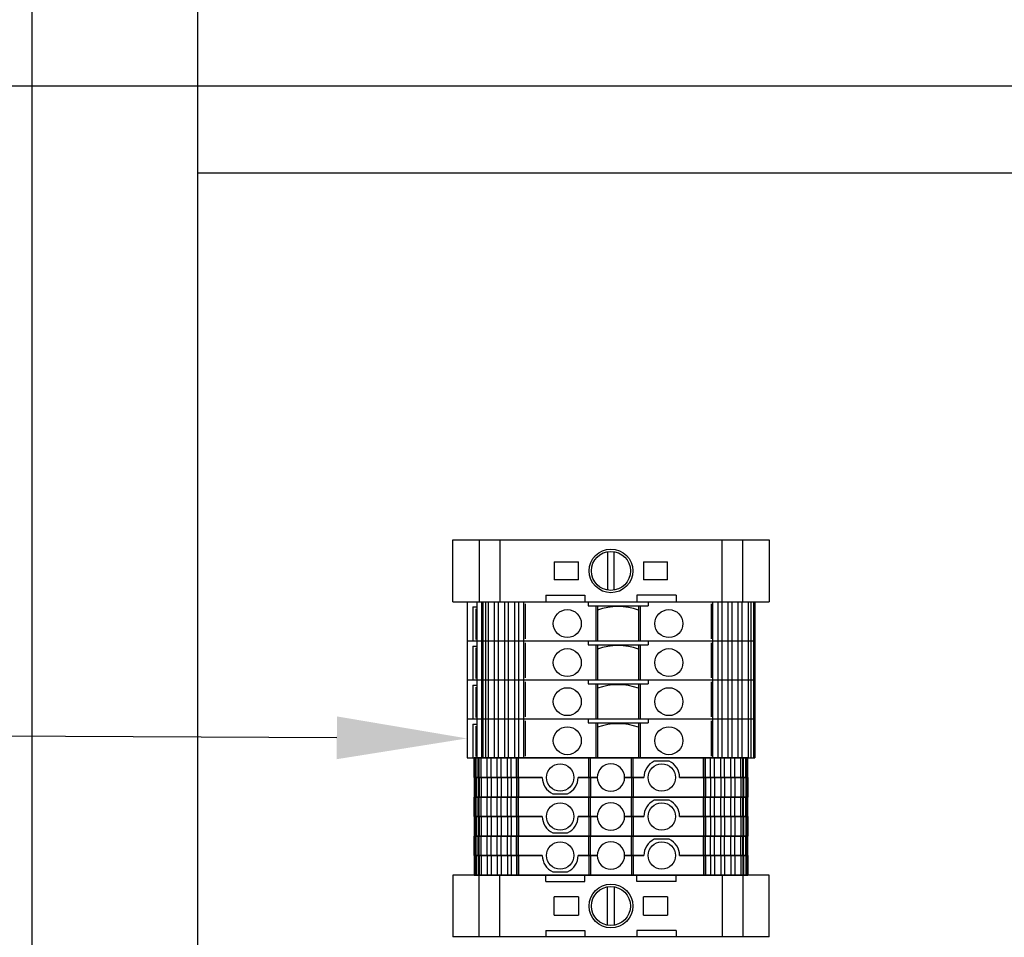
# Model space of a CAD drawing. Header units: inches. Extents: x 1390 to 5322, y 201 to 2979.
# Tile 26 of 85: x 1614 to 1765, y 2140 to 2281. Entities that reach past the tile are written whole.
import ezdxf
from ezdxf import colors
from ezdxf.entities.mleader import LeaderData, LeaderLine
from ezdxf.math import Vec2, Vec3

# ---------------------------------------------------------------- set-up
doc = ezdxf.new("R2010")
doc.units = ezdxf.units.IN
doc.header["$MEASUREMENT"] = 0
doc.layers.add('LV_PANEL MOUNT', color=7, linetype='Continuous')
doc.styles.get("Standard").update_dxf_attribs({"font": 'arial.ttf'})

# ---------------------------------------------------------------- blocks, each defined once
blk = doc.blocks.new('BTWP2.5-4T')
for p, q in [((-19.88, 5.06), (-19.92, 5.06)), ((-19.92, 2.06), (-19.92, 5.06)), ((-19.78, 5.06), (-19.88, 5.06)), ((-19.88, 2.06), (-19.88, 5.06)), ((-19.64, 5.06), (-19.78, 5.06)), ((-19.78, 2.06), (-19.78, 5.06)), ((-19.3, 5.06), (-19.64, 5.06)), ((-19.64, 2.06), (-19.64, 5.06)), ((-19.16, 5.06), (-19.3, 5.06)), ((-19.3, 2.06), (-19.3, 5.06)), ((-18.88, 5.06), (-19.16, 5.06)), ((-19.16, 2.06), (-19.16, 5.06)), ((-17.93, 5.06), (-18.88, 5.06)), ((-18.88, 2.06), (-18.88, 5.06)), ((-17.33, 5.06), (-17.93, 5.06)), ((-17.93, 2.06), (-17.93, 5.06)), ((-17.33, 2.06), (-17.33, 5.06)), ((-16.38, 5.06), (-17.33, 5.06)), ((-15.78, 5.06), (-16.38, 5.06)), ((-16.38, 2.06), (-16.38, 5.06)), ((-14.83, 5.06), (-15.78, 5.06)), ((-15.78, 2.06), (-15.78, 5.06)), ((-14.23, 5.06), (-14.83, 5.06)), ((-14.83, 2.06), (-14.83, 5.06)), ((-13.44, 5.06), (-14.23, 5.06)), ((-14.23, 2.06), (-14.23, 5.06)), ((-13.43, 5.06), (-13.44, 5.06)), ((-13.44, 5.06), (-13.44, 2.06)), ((-13.38, 5.06), (-13.43, 5.06)), ((-13.43, 2.06), (-13.43, 5.06)), ((-13.12, 5.06), (-13.38, 5.06)), ((-13.38, 2.06), (-13.38, 5.06)), ((-2.32, 5.06), (-13.12, 5.06)), ((-13.12, 2.06), (-13.12, 5.06)), ((-2.07, 5.06), (-2.32, 5.06)), ((-2.32, 2.06), (-2.32, 5.06)), ((-2.07, 2.06), (-2.07, 5.06)), ((4.23, 5.06), (-2.07, 5.06)), ((4.48, 5.06), (4.23, 5.06)), ((4.23, 2.06), (4.23, 5.06)), ((4.48, 2.06), (4.48, 5.06)), ((15.27, 5.06), (4.48, 5.06)), ((10.02, 4.56), (7.73, 4.56)), ((10.02, 4.56), (7.73, 4.56)), ((15.53, 5.06), (15.27, 5.06)), ((15.27, 2.06), (15.27, 5.06)), ((15.58, 5.06), (15.53, 5.06)), ((15.53, 2.06), (15.53, 5.06)), ((15.6, 5.06), (15.58, 5.06)), ((15.58, 2.06), (15.58, 5.06)), ((16.39, 5.06), (15.6, 5.06)), ((15.6, 2.06), (15.6, 5.06)), ((16.99, 5.06), (16.39, 5.06)), ((16.39, 2.06), (16.39, 5.06)), ((17.94, 5.06), (16.99, 5.06)), ((16.99, 2.06), (16.99, 5.06)), ((18.54, 5.06), (17.94, 5.06)), ((17.94, 2.06), (17.94, 5.06)), ((19.49, 5.06), (18.54, 5.06)), ((18.54, 2.06), (18.54, 5.06)), ((19.49, 2.06), (19.49, 5.06)), ((20.09, 5.06), (19.49, 5.06)), ((21.04, 5.06), (20.09, 5.06)), ((20.09, 2.06), (20.09, 5.06)), ((21.31, 5.06), (21.04, 5.06)), ((21.04, 2.06), (21.04, 5.06)), ((21.45, 5.06), (21.31, 5.06)), ((21.31, 2.06), (21.31, 5.06)), ((21.8, 5.06), (21.45, 5.06)), ((21.45, 2.06), (21.45, 5.06)), ((21.93, 5.06), (21.8, 5.06)), ((21.8, 2.06), (21.8, 5.06)), ((22.04, 5.06), (21.93, 5.06)), ((21.93, 2.06), (21.93, 5.06)), ((22.08, 5.06), (22.04, 5.06)), ((22.04, 2.06), (22.04, 5.06)), ((22.08, 2.06), (22.08, 5.06)), ((-19.88, 2.06), (-19.92, 2.06)), ((-19.92, 2.06), (-19.88, 2.06)), ((-19.92, 2.06), (-19.92, -0.94)), ((-19.78, 2.06), (-19.88, 2.06)), ((-19.88, 2.06), (-19.78, 2.06)), ((-19.88, 2.06), (-19.88, -0.94)), ((-19.64, 2.06), (-19.78, 2.06)), ((-19.78, 2.06), (-19.64, 2.06)), ((-19.78, 2.06), (-19.78, -0.94)), ((-19.3, 2.06), (-19.64, 2.06)), ((-19.64, 2.06), (-19.3, 2.06)), ((-19.64, 2.06), (-19.64, -0.94)), ((-19.16, 2.06), (-19.3, 2.06)), ((-19.3, 2.06), (-19.16, 2.06)), ((-19.3, 2.06), (-19.3, -0.94)), ((-18.88, 2.06), (-19.16, 2.06)), ((-19.16, 2.06), (-18.88, 2.06)), ((-19.16, 2.06), (-19.16, -0.94)), ((-17.93, 2.06), (-18.88, 2.06)), ((-18.88, 2.06), (-17.93, 2.06)), ((-18.88, 2.06), (-18.88, -0.94)), ((-17.33, 2.06), (-17.93, 2.06)), ((-17.93, 2.06), (-17.33, 2.06)), ((-17.93, 2.06), (-17.93, -0.94)), ((-17.33, 2.06), (-17.33, -0.94)), ((-16.38, 2.06), (-17.33, 2.06)), ((-17.33, 2.06), (-16.38, 2.06)), ((-15.78, 2.06), (-16.38, 2.06)), ((-16.38, 2.06), (-15.78, 2.06)), ((-16.38, 2.06), (-16.38, -0.94)), ((-14.83, 2.06), (-15.78, 2.06)), ((-15.78, 2.06), (-14.83, 2.06)), ((-15.78, 2.06), (-15.78, -0.94)), ((-14.23, 2.06), (-14.83, 2.06)), ((-14.83, 2.06), (-14.23, 2.06)), ((-14.83, 2.06), (-14.83, -0.94)), ((-13.44, 2.06), (-14.23, 2.06)), ((-14.23, 2.06), (-13.44, 2.06)), ((-14.23, 2.06), (-14.23, -0.94)), ((-13.43, 2.06), (-13.44, 2.06)), ((-13.44, 2.06), (-13.43, 2.06)), ((-13.44, 2.06), (-13.44, -0.94)), ((-13.38, 2.06), (-13.43, 2.06)), ((-13.43, 2.06), (-13.38, 2.06)), ((-13.43, 2.06), (-13.43, -0.94)), ((-13.12, 2.06), (-13.38, 2.06)), ((-13.38, 2.06), (-13.12, 2.06)), ((-13.38, 2.06), (-13.38, -0.94)), ((-13.12, 2.06), (-13.12, -0.94)), ((-9.47, 2.06), (-13.12, 2.06)), ((-13.12, 2.06), (-9.47, 2.06)), ((-2.32, 2.06), (-3.97, 2.06)), ((-3.97, 2.06), (-2.32, 2.06)), ((-2.07, 2.06), (-2.32, 2.06)), ((-2.32, 2.06), (-2.07, 2.06)), ((-2.32, 2.06), (-2.32, -0.94)), ((-1.02, 2.06), (-2.07, 2.06)), ((-2.07, 2.06), (-1.02, 2.06)), ((-2.07, 2.06), (-2.07, -0.94)), ((4.23, 2.06), (3.18, 2.06)), ((3.18, 2.06), (4.23, 2.06)), ((4.48, 2.06), (4.23, 2.06)), ((4.23, 2.06), (4.48, 2.06)), ((4.23, 2.06), (4.23, -0.94)), ((6.13, 2.06), (4.48, 2.06)), ((4.48, 2.06), (6.13, 2.06)), ((4.48, 2.06), (4.48, -0.94)), ((15.27, 2.06), (11.63, 2.06)), ((11.63, 2.06), (15.27, 2.06)), ((15.53, 2.06), (15.27, 2.06)), ((15.27, 2.06), (15.53, 2.06)), ((15.27, 2.06), (15.27, -0.94)), ((15.58, 2.06), (15.53, 2.06)), ((15.53, 2.06), (15.58, 2.06)), ((15.53, 2.06), (15.53, -0.94)), ((15.6, 2.06), (15.58, 2.06)), ((15.58, 2.06), (15.6, 2.06)), ((15.58, 2.06), (15.58, -0.94)), ((16.39, 2.06), (15.6, 2.06)), ((15.6, 2.06), (16.39, 2.06)), ((15.6, -0.94), (15.6, 2.06)), ((16.99, 2.06), (16.39, 2.06)), ((16.39, 2.06), (16.99, 2.06)), ((16.39, 2.06), (16.39, -0.94)), ((17.94, 2.06), (16.99, 2.06)), ((16.99, 2.06), (17.94, 2.06)), ((16.99, 2.06), (16.99, -0.94)), ((18.54, 2.06), (17.94, 2.06)), ((17.94, 2.06), (18.54, 2.06)), ((17.94, 2.06), (17.94, -0.94)), ((19.49, 2.06), (18.54, 2.06)), ((18.54, 2.06), (19.49, 2.06)), ((18.54, 2.06), (18.54, -0.94)), ((19.49, 2.06), (19.49, -0.94)), ((20.09, 2.06), (19.49, 2.06)), ((19.49, 2.06), (20.09, 2.06)), ((21.04, 2.06), (20.09, 2.06)), ((20.09, 2.06), (21.04, 2.06)), ((20.09, 2.06), (20.09, -0.94)), ((21.31, 2.06), (21.04, 2.06)), ((21.04, 2.06), (21.31, 2.06)), ((21.04, 2.06), (21.04, -0.94)), ((21.45, 2.06), (21.31, 2.06)), ((21.31, 2.06), (21.45, 2.06)), ((21.31, 2.06), (21.31, -0.94)), ((21.8, 2.06), (21.45, 2.06)), ((21.45, 2.06), (21.8, 2.06)), ((21.45, 2.06), (21.45, -0.94)), ((21.93, 2.06), (21.8, 2.06)), ((21.8, 2.06), (21.93, 2.06)), ((21.8, 2.06), (21.8, -0.94)), ((22.04, 2.06), (21.93, 2.06)), ((21.93, 2.06), (22.04, 2.06)), ((21.93, 2.06), (21.93, -0.94)), ((22.08, 2.06), (22.04, 2.06)), ((22.04, 2.06), (22.08, 2.06)), ((22.04, 2.06), (22.04, -0.94)), ((22.08, 2.06), (22.08, -0.94)), ((-19.92, -0.94), (-19.88, -0.94)), ((-19.88, -0.94), (-19.78, -0.94)), ((-19.78, -0.94), (-19.64, -0.94)), ((-19.64, -0.94), (-19.3, -0.94)), ((-19.3, -0.94), (-19.16, -0.94)), ((-19.16, -0.94), (-18.88, -0.94)), ((-18.88, -0.94), (-17.93, -0.94)), ((-17.93, -0.94), (-17.33, -0.94)), ((-17.33, -0.94), (-16.38, -0.94)), ((-16.38, -0.94), (-15.78, -0.94)), ((-15.78, -0.94), (-14.83, -0.94)), ((-14.83, -0.94), (-14.23, -0.94)), ((-14.23, -0.94), (-13.44, -0.94)), ((-13.44, -0.94), (-13.43, -0.94)), ((-13.43, -0.94), (-13.38, -0.94)), ((-13.38, -0.94), (-13.12, -0.94)), ((-13.12, -0.94), (-2.32, -0.94)), ((-7.87, -0.44), (-5.58, -0.44)), ((-7.87, -0.44), (-5.58, -0.44)), ((-2.32, -0.94), (-2.07, -0.94)), ((-2.07, -0.94), (4.23, -0.94)), ((4.23, -0.94), (4.48, -0.94)), ((4.48, -0.94), (15.27, -0.94)), ((15.27, -0.94), (15.53, -0.94)), ((15.53, -0.94), (15.58, -0.94)), ((15.58, -0.94), (15.6, -0.94)), ((15.6, -0.94), (16.39, -0.94)), ((16.39, -0.94), (16.99, -0.94)), ((16.99, -0.94), (17.94, -0.94)), ((17.94, -0.94), (18.54, -0.94)), ((18.54, -0.94), (19.49, -0.94)), ((19.49, -0.94), (20.09, -0.94)), ((20.09, -0.94), (21.04, -0.94)), ((21.04, -0.94), (21.31, -0.94)), ((21.31, -0.94), (21.45, -0.94)), ((21.45, -0.94), (21.8, -0.94)), ((21.8, -0.94), (21.93, -0.94)), ((21.93, -0.94), (22.04, -0.94)), ((22.04, -0.94), (22.08, -0.94))]:
    blk.add_line(p, q)
for centre in [(-6.72, 2.06), (8.88, 2.06)]:
    blk.add_circle(centre, 2.1)
for centre, radius, start, end in [((8.88, 2.06), 2.75, 114.62, 180), ((8.88, 2.06), 2.75, 114.62, 180), ((8.88, 2.06), 2.75, 0, 65.38), ((8.88, 2.06), 2.75, 0, 65.38), ((1.08, 2.06), 2.1, 0, 180), ((-6.72, 2.06), 2.75, 180, 245.38), ((-6.72, 2.06), 2.75, 180, 245.38), ((-6.72, 2.06), 2.75, 294.62, 0), ((-6.72, 2.06), 2.75, 294.62, 0), ((1.08, 2.06), 2.1, 180, 0)]:
    blk.add_arc(centre, radius, start, end)

msp = doc.modelspace()

# ---------------------------------------------------------------- linework, layer by layer
at = {"layer": 'LV_PANEL MOUNT'}
for p, q in [((1616.06, 2002.91), (1616.06, 2434.7)), ((1641.46, 2434.7), (1641.46, 2002.91)), ((1920.89, 2256.95), (1641.46, 2256.95)), ((1680.64, 2191.09), (1680.64, 2200.59)), ((1680.64, 2200.59), (1729.24, 2200.59)), ((1684.69, 2200.59), (1684.69, 2191.09)), ((1687.88, 2200.59), (1687.88, 2191.09)), ((1722.01, 2191.09), (1722.01, 2200.59)), ((1725.2, 2191.09), (1725.2, 2200.59)), ((1729.24, 2200.59), (1729.24, 2191.09)), ((1704.44, 2198.8), (1704.44, 2192.88)), ((1705.44, 2192.88), (1705.44, 2198.8)), ((1696.24, 2197.24), (1696.41, 2197.24)), ((1696.24, 2197.24), (1696.24, 2194.44)), ((1696.41, 2197.24), (1696.41, 2197.25)), ((1696.41, 2197.25), (1696.41, 2197.24)), ((1696.41, 2197.24), (1699.78, 2197.24)), ((1699.78, 2197.24), (1699.95, 2197.24)), ((1699.78, 2197.24), (1699.78, 2197.24)), ((1699.95, 2194.44), (1699.95, 2197.24)), ((1709.94, 2197.24), (1710.11, 2197.24)), ((1709.94, 2197.24), (1709.94, 2194.44)), ((1710.11, 2197.24), (1713.48, 2197.24)), ((1710.11, 2197.24), (1710.11, 2197.24)), ((1713.48, 2197.24), (1713.48, 2197.25)), ((1713.48, 2197.25), (1713.48, 2197.24)), ((1713.48, 2197.24), (1713.65, 2197.24)), ((1713.65, 2194.44), (1713.65, 2197.24)), ((1696.41, 2194.44), (1696.24, 2194.44)), ((1696.41, 2194.44), (1696.41, 2194.44)), ((1696.41, 2194.44), (1696.41, 2194.44)), ((1699.78, 2194.44), (1696.41, 2194.44)), ((1699.78, 2194.44), (1699.78, 2194.44)), ((1699.95, 2194.44), (1699.78, 2194.44)), ((1710.11, 2194.44), (1709.94, 2194.44)), ((1713.48, 2194.44), (1710.11, 2194.44)), ((1710.11, 2194.44), (1710.11, 2194.44)), ((1713.48, 2194.44), (1713.48, 2194.44)), ((1713.48, 2194.44), (1713.48, 2194.44)), ((1713.65, 2194.44), (1713.48, 2194.44)), ((1694.94, 2192.09), (1700.94, 2192.09)), ((1694.94, 2192.09), (1694.94, 2191.09)), ((1700.94, 2192.09), (1700.94, 2191.09)), ((1714.94, 2192.09), (1708.94, 2192.09)), ((1708.94, 2192.09), (1708.94, 2191.09)), ((1714.94, 2192.09), (1714.94, 2191.09)), ((1680.64, 2191.09), (1729.24, 2191.09)), ((1682.84, 2191.09), (1727.04, 2191.09)), ((1682.84, 2191.09), (1682.84, 2185.09)), ((1682.84, 2191.09), (1727.04, 2191.09)), ((1682.84, 2191.09), (1682.84, 2185.09)), ((1683.74, 2190.29), (1683.74, 2185.09)), ((1683.74, 2190.29), (1684.34, 2190.29)), ((1683.74, 2190.29), (1683.74, 2185.09)), ((1683.74, 2190.29), (1684.34, 2190.29)), ((1684.17, 2189.99), (1684.17, 2185.29)), ((1684.17, 2189.99), (1684.17, 2185.29)), ((1684.34, 2191.09), (1684.34, 2185.09)), ((1684.34, 2191.09), (1684.34, 2185.09)), ((1685.04, 2191.09), (1685.04, 2185.09)), ((1685.04, 2191.09), (1685.04, 2185.09)), ((1685.25, 2191.09), (1685.25, 2185.09)), ((1685.25, 2191.09), (1685.25, 2185.09)), ((1685.67, 2191.09), (1685.67, 2185.09)), ((1685.67, 2191.09), (1685.67, 2185.09)), ((1686.08, 2191.09), (1686.08, 2185.09)), ((1686.08, 2191.09), (1686.08, 2185.09)), ((1687.03, 2191.09), (1687.03, 2185.09)), ((1687.03, 2191.09), (1687.03, 2185.09)), ((1687.63, 2191.09), (1687.63, 2185.09)), ((1687.63, 2191.09), (1687.63, 2185.09)), ((1688.58, 2191.09), (1688.58, 2185.09)), ((1688.58, 2191.09), (1688.58, 2185.09)), ((1689.18, 2191.09), (1689.18, 2185.09)), ((1689.18, 2191.09), (1689.18, 2185.09)), ((1690.13, 2191.09), (1690.13, 2185.09)), ((1690.13, 2191.09), (1690.13, 2185.09)), ((1690.73, 2191.09), (1690.73, 2185.09)), ((1690.73, 2191.09), (1690.73, 2185.09)), ((1691.52, 2191.09), (1691.52, 2185.09)), ((1691.52, 2191.09), (1691.52, 2185.09)), ((1691.75, 2190.79), (1691.75, 2185.39)), ((1691.75, 2190.79), (1691.75, 2185.39)), ((1701.44, 2191.09), (1701.44, 2190.49)), ((1701.44, 2191.09), (1701.44, 2190.49)), ((1701.44, 2190.49), (1710.64, 2190.49)), ((1701.44, 2190.49), (1710.64, 2190.49)), ((1702.64, 2190.49), (1702.64, 2185.09)), ((1702.64, 2190.49), (1702.64, 2185.09)), ((1702.89, 2190.49), (1702.89, 2185.09)), ((1702.89, 2190.49), (1702.89, 2185.09)), ((1709.19, 2190.49), (1709.19, 2185.09)), ((1709.19, 2190.49), (1709.19, 2185.09)), ((1709.44, 2190.49), (1709.44, 2185.09)), ((1709.44, 2190.49), (1709.44, 2185.09)), ((1710.64, 2191.09), (1710.64, 2190.49)), ((1710.64, 2191.09), (1710.64, 2190.49)), ((1720.33, 2190.79), (1720.33, 2185.39)), ((1720.33, 2190.79), (1720.33, 2185.39)), ((1720.56, 2191.09), (1720.56, 2185.09)), ((1720.56, 2191.09), (1720.56, 2185.09)), ((1721.36, 2191.09), (1721.36, 2185.09)), ((1721.36, 2191.09), (1721.36, 2185.09)), ((1721.96, 2191.09), (1721.96, 2185.09)), ((1721.96, 2191.09), (1721.96, 2185.09)), ((1722.91, 2191.09), (1722.91, 2185.09)), ((1722.91, 2191.09), (1722.91, 2185.09)), ((1723.51, 2191.09), (1723.51, 2185.09)), ((1723.51, 2191.09), (1723.51, 2185.09)), ((1724.46, 2191.09), (1724.46, 2185.09)), ((1724.46, 2191.09), (1724.46, 2185.09)), ((1725.06, 2191.09), (1725.06, 2185.09)), ((1725.06, 2191.09), (1725.06, 2185.09)), ((1726.01, 2191.09), (1726.01, 2185.09)), ((1726.01, 2191.09), (1726.01, 2185.09)), ((1726.42, 2191.09), (1726.42, 2185.09)), ((1726.42, 2191.09), (1726.42, 2185.09)), ((1726.84, 2191.09), (1726.84, 2185.09)), ((1726.84, 2191.09), (1726.84, 2185.09)), ((1727.04, 2191.09), (1727.04, 2185.09)), ((1727.04, 2191.09), (1727.04, 2185.09)), ((1682.84, 2185.09), (1727.04, 2185.09)), ((1682.84, 2185.09), (1727.04, 2185.09)), ((1682.84, 2185.09), (1682.84, 2179.09)), ((1682.84, 2185.09), (1727.04, 2185.09)), ((1682.84, 2185.09), (1727.04, 2185.09)), ((1682.84, 2185.09), (1682.84, 2179.09)), ((1683.74, 2184.29), (1683.74, 2179.09)), ((1683.74, 2184.29), (1684.34, 2184.29)), ((1683.74, 2184.29), (1683.74, 2179.09)), ((1683.74, 2184.29), (1684.34, 2184.29)), ((1684.17, 2183.99), (1684.17, 2179.29)), ((1684.17, 2183.99), (1684.17, 2179.29)), ((1684.34, 2185.09), (1684.34, 2179.09)), ((1684.34, 2185.09), (1684.34, 2179.09)), ((1685.04, 2185.09), (1685.04, 2179.09)), ((1685.04, 2185.09), (1685.04, 2179.09)), ((1685.25, 2185.09), (1685.25, 2179.09)), ((1685.25, 2185.09), (1685.25, 2179.09)), ((1685.67, 2185.09), (1685.67, 2179.09)), ((1685.67, 2185.09), (1685.67, 2179.09)), ((1686.08, 2185.09), (1686.08, 2179.09)), ((1686.08, 2185.09), (1686.08, 2179.09)), ((1687.03, 2185.09), (1687.03, 2179.09)), ((1687.03, 2185.09), (1687.03, 2179.09)), ((1687.63, 2185.09), (1687.63, 2179.09)), ((1687.63, 2185.09), (1687.63, 2179.09)), ((1688.58, 2185.09), (1688.58, 2179.09)), ((1688.58, 2185.09), (1688.58, 2179.09)), ((1689.18, 2185.09), (1689.18, 2179.09)), ((1689.18, 2185.09), (1689.18, 2179.09)), ((1690.13, 2185.09), (1690.13, 2179.09)), ((1690.13, 2185.09), (1690.13, 2179.09)), ((1690.73, 2185.09), (1690.73, 2179.09)), ((1690.73, 2185.09), (1690.73, 2179.09)), ((1691.52, 2185.09), (1691.52, 2179.09)), ((1691.52, 2185.09), (1691.52, 2179.09)), ((1691.75, 2184.79), (1691.75, 2179.39)), ((1691.75, 2184.79), (1691.75, 2179.39)), ((1701.44, 2185.09), (1701.44, 2184.49)), ((1701.44, 2185.09), (1701.44, 2184.49)), ((1701.44, 2184.49), (1710.64, 2184.49)), ((1701.44, 2184.49), (1710.64, 2184.49)), ((1702.64, 2184.49), (1702.64, 2179.09)), ((1702.64, 2184.49), (1702.64, 2179.09)), ((1702.89, 2184.49), (1702.89, 2179.09)), ((1702.89, 2184.49), (1702.89, 2179.09)), ((1709.19, 2184.49), (1709.19, 2179.09)), ((1709.19, 2184.49), (1709.19, 2179.09)), ((1709.44, 2184.49), (1709.44, 2179.09)), ((1709.44, 2184.49), (1709.44, 2179.09)), ((1710.64, 2185.09), (1710.64, 2184.49)), ((1710.64, 2185.09), (1710.64, 2184.49)), ((1720.33, 2184.79), (1720.33, 2179.39)), ((1720.33, 2184.79), (1720.33, 2179.39)), ((1720.56, 2185.09), (1720.56, 2179.09)), ((1720.56, 2185.09), (1720.56, 2179.09)), ((1721.36, 2185.09), (1721.36, 2179.09)), ((1721.36, 2185.09), (1721.36, 2179.09)), ((1721.96, 2185.09), (1721.96, 2179.09)), ((1721.96, 2185.09), (1721.96, 2179.09)), ((1722.91, 2185.09), (1722.91, 2179.09)), ((1722.91, 2185.09), (1722.91, 2179.09)), ((1723.51, 2185.09), (1723.51, 2179.09)), ((1723.51, 2185.09), (1723.51, 2179.09)), ((1724.46, 2185.09), (1724.46, 2179.09)), ((1724.46, 2185.09), (1724.46, 2179.09)), ((1725.06, 2185.09), (1725.06, 2179.09)), ((1725.06, 2185.09), (1725.06, 2179.09)), ((1726.01, 2185.09), (1726.01, 2179.09)), ((1726.01, 2185.09), (1726.01, 2179.09)), ((1726.42, 2185.09), (1726.42, 2179.09)), ((1726.42, 2185.09), (1726.42, 2179.09)), ((1726.84, 2185.09), (1726.84, 2179.09)), ((1726.84, 2185.09), (1726.84, 2179.09)), ((1727.04, 2185.09), (1727.04, 2179.09)), ((1727.04, 2185.09), (1727.04, 2179.09)), ((1682.84, 2179.09), (1727.04, 2179.09)), ((1682.84, 2179.09), (1727.04, 2179.09)), ((1682.84, 2179.09), (1682.84, 2173.09)), ((1682.84, 2179.09), (1727.04, 2179.09)), ((1682.84, 2179.09), (1727.04, 2179.09)), ((1682.84, 2179.09), (1682.84, 2173.09)), ((1683.74, 2178.29), (1683.74, 2173.09)), ((1683.74, 2178.29), (1684.34, 2178.29)), ((1683.74, 2178.29), (1683.74, 2173.09)), ((1683.74, 2178.29), (1684.34, 2178.29)), ((1684.17, 2177.99), (1684.17, 2173.29)), ((1684.17, 2177.99), (1684.17, 2173.29)), ((1684.34, 2179.09), (1684.34, 2173.09)), ((1684.34, 2179.09), (1684.34, 2173.09)), ((1685.04, 2179.09), (1685.04, 2173.09)), ((1685.04, 2179.09), (1685.04, 2173.09)), ((1685.25, 2179.09), (1685.25, 2173.09)), ((1685.25, 2179.09), (1685.25, 2173.09)), ((1685.67, 2179.09), (1685.67, 2173.09)), ((1685.67, 2179.09), (1685.67, 2173.09)), ((1686.08, 2179.09), (1686.08, 2173.09)), ((1686.08, 2179.09), (1686.08, 2173.09)), ((1687.03, 2179.09), (1687.03, 2173.09)), ((1687.03, 2179.09), (1687.03, 2173.09)), ((1687.63, 2179.09), (1687.63, 2173.09)), ((1687.63, 2179.09), (1687.63, 2173.09)), ((1688.58, 2179.09), (1688.58, 2173.09)), ((1688.58, 2179.09), (1688.58, 2173.09)), ((1689.18, 2179.09), (1689.18, 2173.09)), ((1689.18, 2179.09), (1689.18, 2173.09)), ((1690.13, 2179.09), (1690.13, 2173.09)), ((1690.13, 2179.09), (1690.13, 2173.09)), ((1690.73, 2179.09), (1690.73, 2173.09)), ((1690.73, 2179.09), (1690.73, 2173.09)), ((1691.52, 2179.09), (1691.52, 2173.09)), ((1691.52, 2179.09), (1691.52, 2173.09)), ((1691.75, 2178.79), (1691.75, 2173.39)), ((1691.75, 2178.79), (1691.75, 2173.39)), ((1701.44, 2179.09), (1701.44, 2178.49)), ((1701.44, 2179.09), (1701.44, 2178.49)), ((1701.44, 2178.49), (1710.64, 2178.49)), ((1701.44, 2178.49), (1710.64, 2178.49)), ((1702.64, 2178.49), (1702.64, 2173.09)), ((1702.64, 2178.49), (1702.64, 2173.09)), ((1702.89, 2178.49), (1702.89, 2173.09)), ((1702.89, 2178.49), (1702.89, 2173.09)), ((1709.19, 2178.49), (1709.19, 2173.09)), ((1709.19, 2178.49), (1709.19, 2173.09)), ((1709.44, 2178.49), (1709.44, 2173.09)), ((1709.44, 2178.49), (1709.44, 2173.09)), ((1710.64, 2179.09), (1710.64, 2178.49)), ((1710.64, 2179.09), (1710.64, 2178.49)), ((1720.33, 2178.79), (1720.33, 2173.39)), ((1720.33, 2178.79), (1720.33, 2173.39)), ((1720.56, 2179.09), (1720.56, 2173.09)), ((1720.56, 2179.09), (1720.56, 2173.09)), ((1721.36, 2179.09), (1721.36, 2173.09)), ((1721.36, 2179.09), (1721.36, 2173.09)), ((1721.96, 2179.09), (1721.96, 2173.09)), ((1721.96, 2179.09), (1721.96, 2173.09)), ((1722.91, 2179.09), (1722.91, 2173.09)), ((1722.91, 2179.09), (1722.91, 2173.09)), ((1723.51, 2179.09), (1723.51, 2173.09)), ((1723.51, 2179.09), (1723.51, 2173.09)), ((1724.46, 2179.09), (1724.46, 2173.09)), ((1724.46, 2179.09), (1724.46, 2173.09)), ((1725.06, 2179.09), (1725.06, 2173.09)), ((1725.06, 2179.09), (1725.06, 2173.09)), ((1726.01, 2179.09), (1726.01, 2173.09)), ((1726.01, 2179.09), (1726.01, 2173.09)), ((1726.42, 2179.09), (1726.42, 2173.09)), ((1726.42, 2179.09), (1726.42, 2173.09)), ((1726.84, 2179.09), (1726.84, 2173.09)), ((1726.84, 2179.09), (1726.84, 2173.09)), ((1727.04, 2179.09), (1727.04, 2173.09)), ((1727.04, 2179.09), (1727.04, 2173.09)), ((1682.84, 2173.09), (1727.04, 2173.09)), ((1682.84, 2173.09), (1727.04, 2173.09)), ((1682.84, 2173.09), (1682.84, 2167.09)), ((1682.84, 2173.09), (1727.04, 2173.09)), ((1682.84, 2173.09), (1727.04, 2173.09)), ((1682.84, 2173.09), (1682.84, 2167.09)), ((1683.74, 2172.29), (1683.74, 2167.09)), ((1683.74, 2172.29), (1684.34, 2172.29)), ((1683.74, 2172.29), (1683.74, 2167.09)), ((1683.74, 2172.29), (1684.34, 2172.29)), ((1684.17, 2171.99), (1684.17, 2167.29)), ((1684.17, 2171.99), (1684.17, 2167.29)), ((1684.34, 2173.09), (1684.34, 2167.09)), ((1684.34, 2173.09), (1684.34, 2167.09)), ((1685.04, 2173.09), (1685.04, 2167.09)), ((1685.04, 2173.09), (1685.04, 2167.09)), ((1685.25, 2173.09), (1685.25, 2167.09)), ((1685.25, 2173.09), (1685.25, 2167.09)), ((1685.67, 2173.09), (1685.67, 2167.09)), ((1685.67, 2173.09), (1685.67, 2167.09)), ((1686.08, 2173.09), (1686.08, 2167.09)), ((1686.08, 2173.09), (1686.08, 2167.09)), ((1687.03, 2173.09), (1687.03, 2167.09)), ((1687.03, 2173.09), (1687.03, 2167.09)), ((1687.63, 2173.09), (1687.63, 2167.09)), ((1687.63, 2173.09), (1687.63, 2167.09)), ((1688.58, 2173.09), (1688.58, 2167.09)), ((1688.58, 2173.09), (1688.58, 2167.09)), ((1689.18, 2173.09), (1689.18, 2167.09)), ((1689.18, 2173.09), (1689.18, 2167.09)), ((1690.13, 2173.09), (1690.13, 2167.09)), ((1690.13, 2173.09), (1690.13, 2167.09)), ((1690.73, 2173.09), (1690.73, 2167.09)), ((1690.73, 2173.09), (1690.73, 2167.09)), ((1691.52, 2173.09), (1691.52, 2167.09)), ((1691.52, 2173.09), (1691.52, 2167.09)), ((1691.75, 2172.79), (1691.75, 2167.39)), ((1691.75, 2172.79), (1691.75, 2167.39)), ((1701.44, 2173.09), (1701.44, 2172.49)), ((1701.44, 2173.09), (1701.44, 2172.49)), ((1701.44, 2172.49), (1710.64, 2172.49)), ((1701.44, 2172.49), (1710.64, 2172.49)), ((1702.64, 2172.49), (1702.64, 2167.09)), ((1702.64, 2172.49), (1702.64, 2167.09)), ((1702.89, 2172.49), (1702.89, 2167.09)), ((1702.89, 2172.49), (1702.89, 2167.09)), ((1709.19, 2172.49), (1709.19, 2167.09)), ((1709.19, 2172.49), (1709.19, 2167.09)), ((1709.44, 2172.49), (1709.44, 2167.09)), ((1709.44, 2172.49), (1709.44, 2167.09)), ((1710.64, 2173.09), (1710.64, 2172.49)), ((1710.64, 2173.09), (1710.64, 2172.49)), ((1720.33, 2172.79), (1720.33, 2167.39)), ((1720.33, 2172.79), (1720.33, 2167.39)), ((1720.56, 2173.09), (1720.56, 2167.09)), ((1720.56, 2173.09), (1720.56, 2167.09)), ((1721.36, 2173.09), (1721.36, 2167.09)), ((1721.36, 2173.09), (1721.36, 2167.09)), ((1721.96, 2173.09), (1721.96, 2167.09)), ((1721.96, 2173.09), (1721.96, 2167.09)), ((1722.91, 2173.09), (1722.91, 2167.09)), ((1722.91, 2173.09), (1722.91, 2167.09)), ((1723.51, 2173.09), (1723.51, 2167.09)), ((1723.51, 2173.09), (1723.51, 2167.09)), ((1724.46, 2173.09), (1724.46, 2167.09)), ((1724.46, 2173.09), (1724.46, 2167.09)), ((1725.06, 2173.09), (1725.06, 2167.09)), ((1725.06, 2173.09), (1725.06, 2167.09)), ((1726.01, 2173.09), (1726.01, 2167.09)), ((1726.01, 2173.09), (1726.01, 2167.09)), ((1726.42, 2173.09), (1726.42, 2167.09)), ((1726.42, 2173.09), (1726.42, 2167.09)), ((1726.84, 2173.09), (1726.84, 2167.09)), ((1726.84, 2173.09), (1726.84, 2167.09)), ((1727.04, 2173.09), (1727.04, 2167.09)), ((1727.04, 2173.09), (1727.04, 2167.09)), ((1682.84, 2167.09), (1727.04, 2167.09)), ((1682.84, 2167.09), (1727.04, 2167.09)), ((1682.84, 2167.09), (1727.04, 2167.09)), ((1682.84, 2167.09), (1727.04, 2167.09)), ((1680.64, 2149.09), (1680.64, 2139.59)), ((1729.24, 2149.09), (1680.64, 2149.09)), ((1729.24, 2149.09), (1680.64, 2149.09)), ((1680.64, 2149.09), (1680.64, 2139.59)), ((1729.24, 2149.09), (1680.64, 2149.09)), ((1729.24, 2149.09), (1680.64, 2149.09)), ((1684.69, 2139.59), (1684.69, 2149.09)), ((1684.69, 2139.59), (1684.69, 2149.09)), ((1687.88, 2139.59), (1687.88, 2149.09)), ((1687.88, 2139.59), (1687.88, 2149.09)), ((1694.94, 2148.09), (1694.94, 2149.09)), ((1694.94, 2148.09), (1694.94, 2149.09)), ((1700.94, 2148.09), (1700.94, 2149.09)), ((1700.94, 2148.09), (1700.94, 2149.09)), ((1708.94, 2148.09), (1708.94, 2149.09)), ((1708.94, 2148.09), (1708.94, 2149.09)), ((1714.94, 2148.09), (1714.94, 2149.09)), ((1714.94, 2148.09), (1714.94, 2149.09)), ((1722.01, 2149.09), (1722.01, 2139.59)), ((1722.01, 2149.09), (1722.01, 2139.59)), ((1725.2, 2149.09), (1725.2, 2139.59)), ((1725.2, 2149.09), (1725.2, 2139.59)), ((1729.24, 2139.59), (1729.24, 2149.09)), ((1729.24, 2139.59), (1729.24, 2149.09)), ((1694.94, 2148.09), (1700.94, 2148.09)), ((1694.94, 2148.09), (1700.94, 2148.09)), ((1714.94, 2148.09), (1708.94, 2148.09)), ((1714.94, 2148.09), (1708.94, 2148.09)), ((1704.44, 2141.38), (1704.44, 2147.3)), ((1704.44, 2141.38), (1704.44, 2147.3)), ((1705.44, 2147.3), (1705.44, 2141.38)), ((1705.44, 2147.3), (1705.44, 2141.38)), ((1696.24, 2142.94), (1696.24, 2145.74)), ((1696.41, 2145.74), (1696.24, 2145.74)), ((1696.24, 2142.94), (1696.24, 2145.74)), ((1696.41, 2145.74), (1696.24, 2145.74)), ((1696.41, 2145.74), (1696.41, 2145.75)), ((1696.41, 2145.75), (1696.41, 2145.74)), ((1696.41, 2145.74), (1696.41, 2145.75)), ((1696.41, 2145.75), (1696.41, 2145.74)), ((1699.78, 2145.74), (1696.41, 2145.74)), ((1699.78, 2145.74), (1696.41, 2145.74)), ((1699.95, 2145.74), (1699.78, 2145.74)), ((1699.78, 2145.74), (1699.78, 2145.74)), ((1699.95, 2145.74), (1699.78, 2145.74)), ((1699.78, 2145.74), (1699.78, 2145.74)), ((1699.95, 2145.74), (1699.95, 2142.94)), ((1699.95, 2145.74), (1699.95, 2142.94)), ((1710.11, 2145.74), (1709.94, 2145.74)), ((1709.94, 2142.94), (1709.94, 2145.74)), ((1710.11, 2145.74), (1709.94, 2145.74)), ((1709.94, 2142.94), (1709.94, 2145.74)), ((1710.11, 2145.74), (1710.11, 2145.74)), ((1713.48, 2145.74), (1710.11, 2145.74)), ((1710.11, 2145.74), (1710.11, 2145.74)), ((1713.48, 2145.74), (1710.11, 2145.74)), ((1713.48, 2145.74), (1713.48, 2145.75)), ((1713.48, 2145.75), (1713.48, 2145.74)), ((1713.48, 2145.74), (1713.48, 2145.75)), ((1713.48, 2145.75), (1713.48, 2145.74)), ((1713.65, 2145.74), (1713.48, 2145.74)), ((1713.65, 2145.74), (1713.48, 2145.74)), ((1713.65, 2145.74), (1713.65, 2142.94)), ((1713.65, 2145.74), (1713.65, 2142.94)), ((1696.24, 2142.94), (1696.41, 2142.94)), ((1696.24, 2142.94), (1696.41, 2142.94)), ((1696.41, 2142.94), (1696.41, 2142.94)), ((1696.41, 2142.94), (1699.78, 2142.94)), ((1696.41, 2142.94), (1696.41, 2142.94)), ((1696.41, 2142.94), (1696.41, 2142.94)), ((1696.41, 2142.94), (1699.78, 2142.94)), ((1696.41, 2142.94), (1696.41, 2142.94)), ((1699.78, 2142.94), (1699.95, 2142.94)), ((1699.78, 2142.94), (1699.78, 2142.94)), ((1699.78, 2142.94), (1699.95, 2142.94)), ((1699.78, 2142.94), (1699.78, 2142.94)), ((1709.94, 2142.94), (1710.11, 2142.94)), ((1709.94, 2142.94), (1710.11, 2142.94)), ((1710.11, 2142.94), (1710.11, 2142.94)), ((1710.11, 2142.94), (1713.48, 2142.94)), ((1710.11, 2142.94), (1710.11, 2142.94)), ((1710.11, 2142.94), (1713.48, 2142.94)), ((1713.48, 2142.94), (1713.48, 2142.94)), ((1713.48, 2142.94), (1713.48, 2142.94)), ((1713.48, 2142.94), (1713.65, 2142.94)), ((1713.48, 2142.94), (1713.48, 2142.94)), ((1713.48, 2142.94), (1713.48, 2142.94)), ((1713.48, 2142.94), (1713.65, 2142.94)), ((1694.94, 2140.59), (1700.94, 2140.59)), ((1694.94, 2140.59), (1694.94, 2139.59)), ((1694.94, 2140.59), (1700.94, 2140.59)), ((1694.94, 2140.59), (1694.94, 2139.59)), ((1700.94, 2140.59), (1700.94, 2139.59)), ((1700.94, 2140.59), (1700.94, 2139.59)), ((1714.94, 2140.59), (1708.94, 2140.59)), ((1708.94, 2140.59), (1708.94, 2139.59)), ((1714.94, 2140.59), (1708.94, 2140.59)), ((1708.94, 2140.59), (1708.94, 2139.59)), ((1714.94, 2140.59), (1714.94, 2139.59)), ((1714.94, 2140.59), (1714.94, 2139.59)), ((1729.24, 2139.59), (1680.64, 2139.59)), ((1729.24, 2139.59), (1680.64, 2139.59))]:
    msp.add_line(p, q, dxfattribs=at)
for centre, radius in [((1704.94, 2195.84), 3.36), ((1704.94, 2195.84), 3), ((1698.24, 2187.74), 2.15), ((1698.24, 2187.74), 2.15), ((1713.84, 2187.74), 2.15), ((1713.84, 2187.74), 2.15), ((1698.24, 2181.74), 2.15), ((1698.24, 2181.74), 2.15), ((1713.84, 2181.74), 2.15), ((1713.84, 2181.74), 2.15), ((1698.24, 2175.74), 2.15), ((1698.24, 2175.74), 2.15), ((1713.84, 2175.74), 2.15), ((1713.84, 2175.74), 2.15), ((1698.24, 2169.74), 2.15), ((1698.24, 2169.74), 2.15), ((1713.84, 2169.74), 2.15), ((1713.84, 2169.74), 2.15), ((1704.94, 2144.34), 3.36), ((1704.94, 2144.34), 3.36), ((1704.94, 2144.34), 3), ((1704.94, 2144.34), 3)]:
    msp.add_circle(centre, radius, dxfattribs=at)
for centre in [(1706.04, 2181.05), (1706.04, 2181.05), (1706.04, 2175.05), (1706.04, 2175.05), (1706.04, 2169.05), (1706.04, 2169.05), (1706.04, 2163.05), (1706.04, 2163.05)]:
    msp.add_arc(centre, 9.3, 70.1916, 109.8084, dxfattribs=at)
msp.add_point((1722.68, 2149.09), dxfattribs=at)
msp.add_point((1722.68, 2149.09), dxfattribs=at)

# ---------------------------------------------------------------- block references
for p in [(1703.87, 2162.03), (1703.87, 2156.03), (1703.87, 2150.03)]:
    msp.add_blockref('BTWP2.5-4T', p, dxfattribs=at)

# ---------------------------------------------------------------- leaders
ml = msp.add_multileader_mtext('Standard', dxfattribs=at)
ml.set_content('CB130', color=256)
ml.set_leader_properties()
ml.build(insert=Vec2(0, 0))
ml.multileader.update_dxf_attribs({"dogleg_length": 20.76, "arrow_head_size": 20})
ctx = ml.context
ctx.base_point, ctx.char_height, ctx.arrow_head_size, ctx.landing_gap_size, ctx.plane_origin = Vec3(1445.86, 2314.86), 16, 20, 12, Vec3(1681.91, 2238.78)
ctx.attachment_type = 2
notes = []
notes.append((ctx, [(0, (1, 1, 0), (1850.67, 2314.86), (-1, 0), 314.64, [(0, [(1850.7, 2222.26)], 0, [])])]))
ctx.mtext.insert, ctx.mtext.flow_direction = Vec3(1457.86, 2323), 5
ml = msp.add_multileader_mtext('Standard', dxfattribs=at)
ml.set_content('CB129', color=256)
ml.set_leader_properties()
ml.build(insert=Vec2(0, 0))
ml.multileader.update_dxf_attribs({"dogleg_length": 20.76, "arrow_head_size": 20})
ctx = ml.context
ctx.base_point, ctx.char_height, ctx.arrow_head_size, ctx.landing_gap_size, ctx.plane_origin = Vec3(1445.94, 2292.59), 16, 20, 12, Vec3(1664.26, 2238.78)
ctx.attachment_type = 2
notes.append((ctx, [(0, (1, 1, 0), (1833.18, 2292.59), (-1, 0), 296.99, [(0, [(1833.05, 2222.26)], 0, [])])]))
ctx.mtext.insert, ctx.mtext.flow_direction = Vec3(1457.94, 2300.72), 5
ml = msp.add_multileader_mtext('Standard', dxfattribs=at)
ml.set_content('CB128', color=256)
ml.set_leader_properties()
ml.build(insert=Vec2(0, 0))
ml.multileader.update_dxf_attribs({"dogleg_length": 20.76, "arrow_head_size": 20})
ctx = ml.context
ctx.base_point, ctx.char_height, ctx.arrow_head_size, ctx.landing_gap_size, ctx.plane_origin = Vec3(1445.86, 2270.31), 16, 20, 12, Vec3(1646.61, 2238.78)
ctx.attachment_type = 2
notes.append((ctx, [(0, (1, 1, 0), (1815.45, 2270.31), (-1, 0), 279.34, [(0, [(1815.4, 2222.26)], 0, [])])]))
ctx.mtext.insert, ctx.mtext.flow_direction = Vec3(1457.86, 2278.45), 5
ml = msp.add_multileader_mtext('Standard', dxfattribs=at)
ml.set_content('TS1', color=256)
ml.set_leader_properties()
ml.build(insert=Vec2(0, 0))
ml.multileader.update_dxf_attribs({"dogleg_length": 20.76, "arrow_head_size": 20})
ctx = ml.context
ctx.base_point, ctx.char_height, ctx.arrow_head_size, ctx.landing_gap_size, ctx.plane_origin = Vec3(1499.98, 2170.6), 16, 20, 12, Vec3(1524.22, 2142.9)
ctx.attachment_type = 2
notes.append((ctx, [(0, (1, 1, 0), (1577.15, 2170.6), (-1, 0), 16.81, [(0, [(1682.84, 2170.09)], 0, [])])]))
ctx.mtext.insert, ctx.mtext.flow_direction = Vec3(1511.98, 2178.74), 5
ml = msp.add_multileader_mtext('Standard', dxfattribs=at)
ml.set_content('FU122', color=256)
ml.set_leader_properties()
ml.build(insert=Vec2(0, 0))
ml.multileader.update_dxf_attribs({"dogleg_length": 20.76, "arrow_head_size": 20})
ctx = ml.context
ctx.base_point, ctx.char_height, ctx.arrow_head_size, ctx.landing_gap_size, ctx.plane_origin = Vec3(1473.23, 1964.08), 16, 20, 12, Vec3(1291.23, 2256.14)
ctx.attachment_type = 2
notes.append((ctx, [(0, (1, 1, 0), (1886.3, 1964.08), (-1, 0), 325, [(0, [(1886.62, 2140.93)], 0, [])])]))
ctx.mtext.insert, ctx.mtext.width, ctx.mtext.flow_direction = Vec3(1485.23, 1972.22), 61.1514, 5
for ctx, leaders in notes:
    for number, flags, end, landing, length, lines in leaders:
        leader = LeaderData()
        leader.index, (leader.has_last_leader_line, leader.has_dogleg_vector, leader.attachment_direction) = number, flags
        leader.last_leader_point, leader.dogleg_vector, leader.dogleg_length = Vec3(end), Vec3(landing), length
        for number, points, colour, breaks in lines:
            line = LeaderLine()
            line.index, line.vertices, line.color, line.breaks = number, Vec3.list(points), colors.encode_raw_color(colour), breaks
            leader.lines.append(line)
        ctx.leaders.append(leader)

doc.saveas('drawing.dxf')
